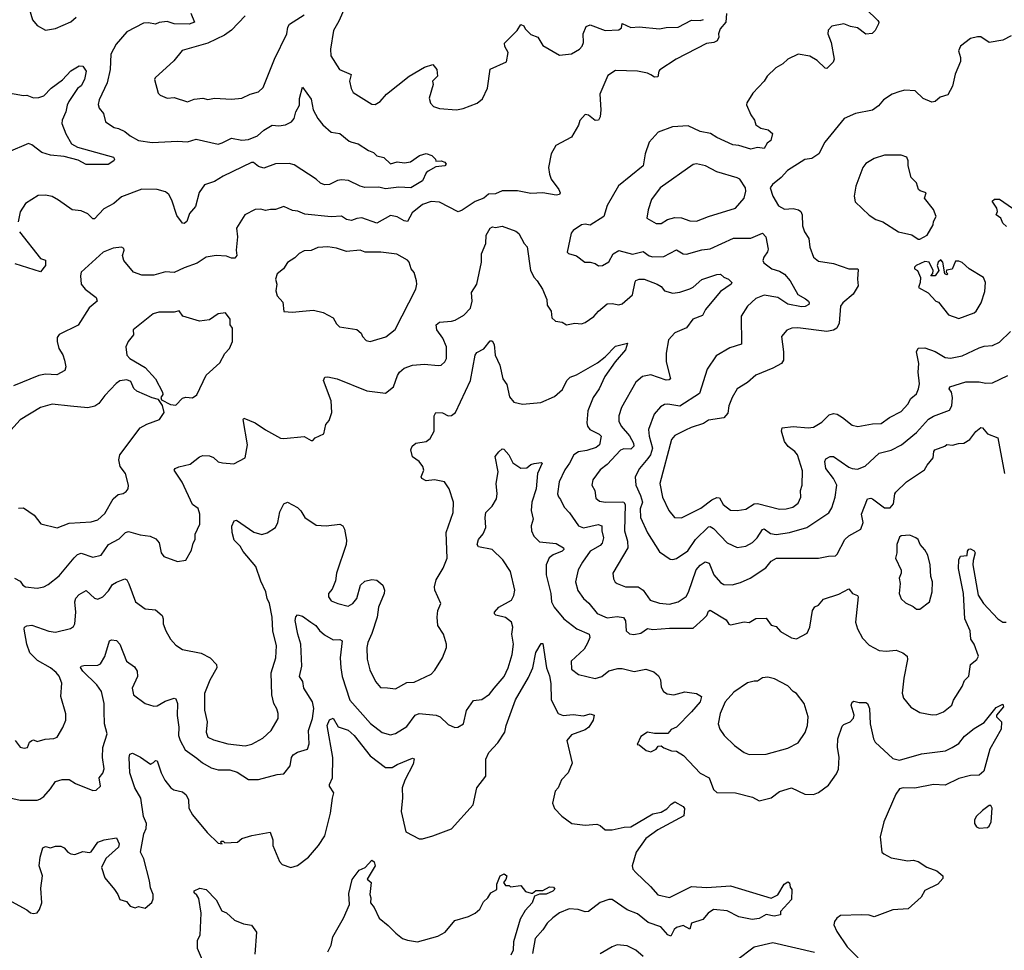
# Model space of a CAD drawing. Extents: x 1921360 to 2014538, y 768294 to 907744.
# Tile 128 of 256: x 1933702 to 1939524, y 823344 to 828849. Entities that reach past the tile are written whole.
import ezdxf

# ---------------------------------------------------------------- set-up
doc = ezdxf.new("R2010")
doc.units = 0

msp = doc.modelspace()

# ---------------------------------------------------------------- linework, layer by layer
at = {"layer": '0CON10XD'}
for points in [[(1935627.5, 828925), (1935589.6, 828840.4), (1935557.3, 828785), (1935540, 828675), (1935542, 828635), (1935594, 828555), (1935662, 828525), (1935652.5, 828485), (1935662.6, 828442.6), (1935675, 828418.8), (1935785, 828350), (1935805, 828348), (1935833.8, 828365), (1935872.2, 828407.8), (1936004.7, 828515.3), (1936095, 828569.2), (1936145, 828583.3), (1936168.8, 828555), (1936172, 828515), (1936143.9, 828486.1), (1936146.2, 828465), (1936122.5, 828385), (1936131.2, 828355), (1936150, 828335), (1936185, 828322.9), (1936285, 828315.7), (1936325, 828323.3), (1936406.7, 828355), (1936439.7, 828380.3), (1936469.2, 828445), (1936484, 828556), (1936580.7, 828599.3), (1936590, 828655), (1936570.3, 828690.3), (1936569.1, 828710.9), (1936644.2, 828785), (1936665, 828820), (1936682.7, 828812.7), (1936692, 828795), (1936725, 828761.9), (1936765.8, 828745), (1936795, 828697.1), (1936895, 828640), (1936965, 828646.5), (1937011.4, 828675), (1937027.5, 828692.5), (1937036.1, 828713.9), (1937034.6, 828765.4), (1937051.8, 828808.2), (1937075, 828818.8), (1937165, 828785.6), (1937245, 828790), (1937259.7, 828800.3), (1937265, 828827.5), (1937315, 828802.2), (1937365, 828806.2), (1937485, 828794.6), (1937525, 828803.2), (1937595, 828804.6), (1937675, 828845.6), (1937725, 828844.3), (1937745, 828850)], [(1937882, 828885), (1937878, 828835), (1937843.3, 828795), (1937833.3, 828765), (1937836.2, 828745), (1937826.2, 828725), (1937805.8, 828714.2), (1937762.6, 828707.4), (1937583.6, 828616.4), (1937487.8, 828552.2), (1937480.8, 828545), (1937475, 828511.2), (1937455, 828509.2), (1937435, 828522.9), (1937415, 828532.7), (1937355.4, 828545.4), (1937225, 828548.2), (1937180.1, 828519.9), (1937132.1, 828407.9), (1937137.7, 828315), (1937135.4, 828274.6), (1937125.5, 828254.5), (1937105, 828252.5), (1937065, 828283.8), (1937045, 828287.5), (1937015, 828252.5), (1937006, 828225), (1936966, 828155), (1936872.2, 828105), (1936844.3, 828055), (1936830, 827975), (1936834.4, 827935), (1936845.6, 827905), (1936890, 827845), (1936897.1, 827825), (1936893.3, 827815), (1936875, 827810.9), (1936795, 827825.4), (1936725, 827821.2), (1936645, 827836.5), (1936555, 827836), (1936515, 827820), (1936475, 827816.7), (1936445.9, 827794.1), (1936395.7, 827774.3), (1936318.3, 827721.7), (1936295, 827712.5), (1936185, 827770.5), (1936135, 827774.5), (1936084, 827755), (1936022.4, 827707.6), (1935995, 827655.8), (1935975, 827660), (1935935, 827682.9), (1935895, 827690.5), (1935815, 827646.5), (1935725, 827676.9), (1935696.6, 827673.4), (1935665, 827660.4), (1935635, 827667.1), (1935605, 827686.5), (1935545, 827683.8), (1935388.8, 827698.8), (1935346.4, 827716.4), (1935315, 827720.9), (1935265, 827744.3), (1935215, 827725.5), (1935185, 827726.9), (1935155, 827720), (1935129.1, 827729.1), (1935095, 827725.6), (1935033.8, 827695), (1934984.2, 827615), (1934989.4, 827565), (1934985.5, 827525.5), (1934981.5, 827485), (1934987.1, 827455), (1934975, 827439.2), (1934955, 827437.8), (1934925, 827450), (1934865, 827454.5), (1934805, 827445.4), (1934751.7, 827408.3), (1934675, 827381.8), (1934615, 827353.1), (1934565, 827357.8), (1934495, 827338.6), (1934425, 827338.1), (1934375, 827355.8), (1934318, 827425), (1934310, 827455), (1934320, 827485), (1934317.5, 827495), (1934305, 827503.3), (1934255, 827497.5), (1934196.7, 827475), (1934066.7, 827355), (1934061.4, 827335), (1934065, 827283.8), (1934089.2, 827255), (1934155.3, 827205.3), (1934161.4, 827185), (1934113.3, 827145), (1934048.5, 827041.5), (1933935, 826987.5), (1933925, 826970), (1933923.6, 826946.4), (1933934, 826905), (1933956.8, 826866.8), (1933967.5, 826835), (1933976.2, 826795), (1933970, 826775), (1933922, 826748), (1933855, 826751.6), (1933816.2, 826745), (1933665, 826683.5)], [(1933759.4, 828915), (1933779.2, 828849.2), (1933806.7, 828815), (1933855, 828786.2), (1933915, 828796.2), (1934005, 828837.1), (1934037.1, 828865)], [(1934715, 828887.5), (1934736.7, 828835), (1934705, 828821.9), (1934615, 828824.4), (1934575, 828838.1), (1934527.2, 828832.8), (1934505, 828822.9), (1934465, 828831.5), (1934435, 828827.7), (1934335, 828776.5), (1934272.9, 828705), (1934241.5, 828645), (1934236.9, 828555), (1934219.1, 828475), (1934172.7, 828375), (1934166.8, 828346.8), (1934172.5, 828325), (1934198, 828295), (1934210, 828245), (1934260.5, 828210.5), (1934287.5, 828205), (1934325, 828188.6), (1934355, 828161.9), (1934405, 828133.6), (1934485, 828121.9), (1934635, 828130), (1934695, 828127.1), (1934745, 828142.5), (1934875, 828113.4), (1934900.1, 828119.9), (1934955, 828149.2), (1935015, 828136.1), (1935055, 828139.7), (1935108.8, 828161.2), (1935145.3, 828194.8), (1935195, 828225.4), (1935235, 828222.1), (1935275, 828227.3), (1935310, 828245), (1935324.5, 828265), (1935334.5, 828305), (1935356.7, 828343.3), (1935356.2, 828383.8), (1935375, 828450), (1935425, 828380), (1935437.8, 828315), (1935465.4, 828265.4), (1935495, 828228), (1935545, 828182.9), (1935595, 828175.6), (1935649.7, 828129.7), (1935666.1, 828123.9), (1935703.3, 828115), (1935765, 828075.6), (1935794.4, 828064.4), (1935815, 828044), (1935855, 828034), (1935895, 827997.5), (1935935, 828007.5), (1935977.1, 828002.9), (1936012.3, 828007.7), (1936066.2, 828045), (1936105, 828058), (1936140, 828045), (1936160, 828025), (1936163, 828013), (1936195, 828013.8), (1936216.2, 828006.2), (1936223.3, 827995), (1936216.7, 827985), (1936162, 827978), (1936117.7, 827952.3), (1936106.2, 827943.8), (1936083.9, 827896.1), (1936015, 827854.5), (1935945, 827857.8), (1935865, 827848.8), (1935825, 827858.1), (1935743.6, 827856.4), (1935715, 827864), (1935647.1, 827897.1), (1935605, 827901.8), (1935581.4, 827898.6), (1935535, 827873.6), (1935505, 827873.1), (1935481.2, 827881.2), (1935455, 827906.5), (1935325, 827991.2), (1935295, 827997.9), (1935215, 827996.4), (1935145, 827970.6), (1935115, 827980), (1935085, 828004.3), (1935073.3, 828005), (1934906.2, 827923.8), (1934855, 827891.5), (1934795, 827872), (1934763.8, 827826.2), (1934742.9, 827745), (1934707, 827703), (1934690, 827655), (1934675, 827643.8), (1934665, 827646.2), (1934631.2, 827691.2), (1934602.3, 827782.3), (1934585, 827815.7), (1934565, 827830.6), (1934515, 827845.4), (1934425, 827846.6), (1934305, 827801.8), (1934258.9, 827761.1), (1934199.1, 827730.9), (1934145, 827671.9), (1934135, 827671.4), (1934105, 827700.6), (1934065, 827718.6), (1934013.6, 827723.6), (1933931.3, 827781.3)], [(1935035, 828872.5), (1934955, 828786.9), (1934912.7, 828757.3), (1934815, 828710.5), (1934663.8, 828666.2), (1934614, 828605), (1934503.3, 828505), (1934500, 828495), (1934521.2, 828415), (1934533, 828403), (1934575, 828385.8), (1934615, 828388.8), (1934695, 828362.9), (1934735, 828379.2), (1934785, 828384), (1934815, 828378), (1934855, 828385.6), (1934955, 828380), (1935015, 828384), (1935065, 828409.2), (1935115, 828422), (1935141.9, 828448.1), (1935208.6, 828615), (1935282.5, 828765), (1935288.8, 828805), (1935297.5, 828822.5), (1935385, 828877.5)], [(1938705, 828913.3), (1938776.7, 828845), (1938782.5, 828835), (1938780, 828825), (1938760, 828785), (1938741.7, 828768.3), (1938706, 828764), (1938655, 828801.9), (1938615, 828808), (1938575, 828824), (1938505, 828810), (1938482, 828788), (1938480, 828765), (1938500, 828715), (1938518.8, 828615), (1938512.3, 828597.7), (1938475, 828561.2), (1938465, 828562.5), (1938416.8, 828606.8), (1938373.6, 828633.6), (1938305, 828645.7), (1938245, 828615.6), (1938215, 828588.6), (1938173.8, 828565), (1938122, 828515), (1938103.3, 828485), (1938036.2, 828415), (1938002.1, 828357.9), (1938000, 828345), (1938026, 828286), (1938046.7, 828255), (1938055, 828227.5), (1938085, 828208), (1938127.7, 828197.7), (1938153.3, 828175), (1938143.8, 828135), (1938121.5, 828118.5), (1938105, 828088), (1938091.7, 828088.3), (1938065, 828092.5), (1938025, 828083.3), (1937955, 828105.4), (1937919.1, 828109.1), (1937825, 828151.8), (1937786.7, 828176.7), (1937725, 828188.2), (1937655, 828221.1), (1937562.5, 828215), (1937476.9, 828183.1), (1937424.3, 828125), (1937400.5, 828055), (1937388, 827985), (1937242.7, 827867.3), (1937175, 827749.2), (1937155.4, 827684.6), (1937075.5, 827634.5), (1937045, 827640), (1937025, 827636), (1936975, 827601.9), (1936962.9, 827587.1), (1936940, 827475), (1936946.4, 827466.4), (1936995, 827452), (1937043.3, 827415), (1937075, 827415.7), (1937105, 827407.5), (1937125, 827394), (1937147.5, 827395), (1937185, 827416.7), (1937211.1, 827465), (1937245, 827484.7), (1937325, 827461.3), (1937388.2, 827478.2), (1937425, 827452.1), (1937445, 827446.2), (1937511.5, 827448.5), (1937585, 827486.9), (1937624.7, 827464.7), (1937645, 827462.1), (1937735, 827487.9), (1937785, 827494.5), (1937922.9, 827557.1), (1938025, 827556.2), (1938095, 827587.1), (1938113.5, 827565), (1938127.4, 827492.6), (1938123.7, 827476.3), (1938101.4, 827445), (1938096, 827425), (1938101.2, 827411.2), (1938150, 827375), (1938195, 827362), (1938224.8, 827344.8), (1938257.7, 827305), (1938302.9, 827222.9), (1938347.9, 827197.9), (1938365.6, 827185), (1938370.6, 827175), (1938367.5, 827165), (1938346.7, 827153.3), (1938325, 827150.4), (1938245, 827167.2), (1938185, 827205.9), (1938105, 827219.3), (1938055, 827200), (1938004.7, 827155.3), (1937968.2, 827095), (1937970.3, 826929.7), (1937901.8, 826908.2), (1937819.7, 826860.3), (1937767.4, 826782.6), (1937722, 826638), (1937605, 826562.5), (1937535, 826574.6), (1937515, 826572.5), (1937491.8, 826558.2), (1937454.7, 826515.3), (1937420.6, 826425), (1937424.2, 826385), (1937444.8, 826315), (1937431.6, 826275), (1937416.2, 826253.8), (1937366.7, 826195), (1937342.3, 826145), (1937344.5, 826095), (1937373.1, 826035), (1937384.7, 825995.3), (1937370.8, 825955), (1937373.6, 825905), (1937414.3, 825814.3), (1937485, 825700.8), (1937548.3, 825658.3), (1937565, 825655.6), (1937585, 825661.5)], [(1939565, 828753.3), (1939515, 828728.8), (1939435, 828714.4), (1939385, 828747.5), (1939365, 828748.6), (1939325, 828737.8), (1939265, 828691.9), (1939252.9, 828665), (1939265.4, 828625), (1939265, 828602.5), (1939233, 828527), (1939218.6, 828455), (1939190, 828405), (1939145, 828390), (1939114.2, 828365.8), (1939095, 828362), (1939045, 828382.9), (1938997.5, 828427.5), (1938935, 828432.9), (1938906.7, 828425), (1938861.7, 828408.3), (1938810, 828375), (1938780.9, 828339.1), (1938745.6, 828314.4), (1938645, 828294.5), (1938577.1, 828265), (1938463.5, 828125), (1938427.1, 828055), (1938385, 828028.5), (1938345, 828022.2), (1938242.6, 827957.4), (1938204.4, 827915), (1938154, 827875), (1938140, 827855), (1938154.4, 827805), (1938188, 827748), (1938225, 827727.5), (1938275, 827733.1), (1938307.5, 827725), (1938321.2, 827715), (1938328, 827695), (1938330.6, 827630.6), (1938343.3, 827595), (1938368.6, 827555), (1938374.5, 827504.5), (1938396, 827445), (1938425, 827421.2), (1938515, 827407.1), (1938604.3, 827375.7), (1938655, 827376), (1938660.7, 827370.7), (1938655.6, 827315), (1938659.2, 827275), (1938630, 827225), (1938570, 827175), (1938555.6, 827155), (1938548.4, 827055), (1938534.4, 827025), (1938515, 827013.1), (1938475, 827004.7), (1938303.8, 827026.2), (1938267.5, 827025), (1938237.9, 827012.1), (1938206.2, 826975), (1938218.9, 826885), (1938218.9, 826835), (1938207.1, 826815), (1938155, 826786.9), (1938055, 826746.9), (1938005, 826703.1), (1937945, 826665.7), (1937914.4, 826615), (1937895.6, 826565), (1937888.6, 826521.4), (1937865.4, 826494.6), (1937775, 826479.5), (1937745, 826461.5), (1937672.3, 826437.7), (1937639.4, 826420.6)], [(1933615, 828420.6), (1933725, 828401.4), (1933745, 828402.9), (1933785, 828387.8), (1933815, 828388.1), (1933845, 828398.1), (1933887.8, 828445), (1933956.5, 828493.5), (1934005, 828547.1), (1934055, 828576), (1934075, 828573.3), (1934095.7, 828545), (1934085.3, 828494.7), (1934065, 828458), (1934045, 828442), (1933992.3, 828365), (1933982.9, 828342.9), (1933975.2, 828304.8), (1933952.9, 828255), (1933951.8, 828235), (1933974.7, 828174.7), (1934008.5, 828115), (1934044.2, 828094.2), (1934256.2, 828035), (1934263.8, 828025), (1934258.8, 828015), (1934225, 827992.9), (1934095, 827992.5), (1934049.1, 828019.1), (1933965, 828040), (1933885, 828047.1), (1933833.3, 828063.3), (1933775, 828108.9), (1933755, 828116.4), (1933633.8, 828066.2)], [(1939025, 827550), (1939068.8, 827575), (1939104, 827635), (1939105.8, 827655), (1939120.8, 827685), (1939105, 827726.2), (1939053, 827793), (1939062.5, 827825), (1939026.1, 827836.1), (1939016.7, 827845), (1939004.2, 827884.2), (1938974, 827915), (1938956, 827985), (1938956.2, 828015), (1938947.5, 828035), (1938915, 828047.5), (1938815, 828047.1), (1938755, 828028.8), (1938705, 827998), (1938687.5, 827975), (1938647.1, 827865), (1938636, 827805), (1938642, 827772), (1938725, 827693.3), (1938765, 827666.7), (1938805, 827653.8), (1938897.5, 827595), (1938977.3, 827577.3), (1939015, 827550), (1939025, 827550)], [(1937495, 827644), (1937533.1, 827666.9), (1937575, 827679.2), (1937615, 827677.3), (1937665, 827659.5), (1937705, 827656.7), (1937775, 827685.6), (1937935.5, 827734.5), (1937985.6, 827794.4), (1937996.2, 827835), (1937994, 827855), (1937960, 827905), (1937945, 827914.2), (1937825, 827950), (1937756.7, 827985), (1937705, 827995.6), (1937685, 827991.9), (1937489.4, 827855), (1937438.6, 827785), (1937418, 827725), (1937410, 827675), (1937465, 827644.2), (1937495, 827644)], [(1933931.3, 827781.3), (1933894.2, 827804.2), (1933855, 827811.4), (1933811.2, 827808.8), (1933737.8, 827762.2), (1933705, 827712.5), (1933693.7, 827653.7)], [(1939536, 827625), (1939516.2, 827645), (1939504.2, 827674.2), (1939476.7, 827695), (1939483.8, 827715), (1939480, 827735), (1939452.5, 827775), (1939465, 827787.5), (1939495, 827786.9), (1939630, 827695)], [(1933672.5, 825545), (1933705, 825527.5), (1933721.2, 825505), (1933737.5, 825495), (1933805.9, 825485.9), (1933845, 825494.2), (1933870.9, 825509.1), (1933935, 825560), (1934025, 825666.7), (1934045, 825686.5), (1934065, 825692.9), (1934135, 825670), (1934185, 825680.8), (1934227.8, 825745), (1934291.5, 825778.5), (1934327.5, 825815), (1934345, 825822.7), (1934415, 825802.3), (1934474.5, 825794.5), (1934508, 825778), (1934527.1, 825755), (1934539.2, 825695), (1934555, 825674), (1934635, 825643.8), (1934685, 825652.5), (1934718.9, 825711.1), (1934727.7, 825752.3), (1934740, 825775), (1934740.8, 825805), (1934767.5, 825865), (1934767.5, 825925), (1934757.3, 825957.3), (1934725, 825981.2), (1934662.9, 826112.9), (1934616, 826185), (1934621.2, 826195), (1934643.3, 826205), (1934710.6, 826219.4), (1934765, 826264), (1934785, 826271.4), (1934825, 826269.4), (1934848.9, 826258.9), (1934875, 826234.2), (1934901.7, 826228.3), (1934968.3, 826221.7), (1935035, 826257.5), (1935049.2, 826335), (1935024.2, 826485), (1935027.5, 826492.5), (1935095.4, 826465.4), (1935155, 826422.9), (1935245, 826374.3), (1935265, 826371.4), (1935383.9, 826383.9), (1935425, 826360), (1935435, 826360), (1935450, 826375), (1935500.7, 826399.3), (1935513.3, 826455), (1935531.7, 826478.3), (1935547.5, 826525), (1935543.3, 826595), (1935499.2, 826715), (1935506.2, 826733.8), (1935525, 826736.2), (1935580, 826725), (1935755, 826654.3), (1935865, 826640.8), (1935913, 826677), (1935935.6, 826745), (1935948.1, 826765), (1935975, 826787.1), (1936025, 826806.2), (1936095, 826810.9), (1936177, 826803), (1936195, 826806), (1936215.6, 826825), (1936225.5, 826845), (1936225.4, 826915), (1936205, 826964.4), (1936168.8, 827015), (1936164.4, 827045), (1936185, 827060), (1936255, 827065.5), (1936277.4, 827072.6), (1936328.5, 827101.5), (1936367.9, 827142.1), (1936377.3, 827185), (1936373.1, 827235), (1936405.7, 827285), (1936432.5, 827415), (1936432.5, 827465), (1936458.8, 827525), (1936460, 827575), (1936485, 827616.7), (1936497, 827623), (1936515, 827620), (1936555, 827628), (1936635, 827597.5), (1936653.5, 827583.5), (1936684.2, 827525), (1936702.5, 827505), (1936722.5, 827365), (1936743.8, 827323.8), (1936761.4, 827305), (1936794.4, 827255), (1936819.4, 827195), (1936820.9, 827160.9), (1936844, 827125), (1936848.8, 827085), (1936870, 827065), (1936910.5, 827060.5), (1936935, 827043.8), (1936985, 827053.8), (1937025, 827050.8), (1937045, 827058.6), (1937097.1, 827092.9), (1937125, 827125.7), (1937175, 827167.8), (1937205, 827170), (1937245, 827161.9), (1937265, 827167.5), (1937325, 827222), (1937341.3, 827298.7), (1937345, 827306), (1937365.5, 827314.5), (1937395, 827314.5), (1937471.2, 827285), (1937495, 827270), (1937515.8, 827245), (1937565, 827231.2), (1937605, 827236.7), (1937665, 827256.9), (1937685, 827267.3), (1937735, 827313.3), (1937825, 827342.5), (1937845, 827343.8), (1937865, 827326.7), (1937893.3, 827315), (1937913.3, 827295), (1937910, 827285), (1937845, 827241.4), (1937774.1, 827155.9), (1937756.7, 827135), (1937740.2, 827099.8), (1937682.4, 827077.6), (1937645, 827025.6), (1937575, 826996.1), (1937539.2, 826955), (1937525.7, 826875.7), (1937525.5, 826825), (1937550, 826725), (1937541.7, 826718.3), (1937525, 826717.7), (1937435, 826749.4), (1937385, 826738.9), (1937345.5, 826705), (1937260, 826555), (1937244.6, 826505), (1937245, 826473.8), (1937259.5, 826445), (1937308.5, 826388.5), (1937330.9, 826345), (1937332.7, 826327.3), (1937315, 826308.8), (1937275, 826311.5), (1937255, 826302.2), (1937175, 826218.9), (1937135, 826185.6), (1937092, 826128), (1937085.6, 826095), (1937102.7, 826065), (1937109.5, 826019.5), (1937131.1, 826001.1), (1937166, 825996), (1937265, 825997.5), (1937275, 825994.5), (1937281.9, 825981.9), (1937277.7, 825825), (1937295.4, 825765), (1937298.5, 825725), (1937210, 825575), (1937212.7, 825542.7), (1937222.9, 825522.9), (1937234.4, 825514.4), (1937285, 825494.4), (1937358.8, 825495), (1937387.8, 825475), (1937430, 825415), (1937485, 825397.9), (1937545, 825391.3), (1937595, 825406.2), (1937642.8, 825437.2), (1937657.1, 825462.9), (1937702, 825595), (1937725, 825622.5), (1937755, 825642.2), (1937778.1, 825635), (1937806.4, 825566.3), (1937845, 825519.4), (1937865, 825507.3), (1937915, 825505.5), (1937965, 825519.6), (1938022, 825545)], [(1933701.9, 827595), (1933825, 827436.7), (1933855.8, 827425.8), (1933854.3, 827395), (1933825, 827357.5), (1933675, 827405.9)], [(1935775, 826945.7), (1935795, 826952.5), (1935866.4, 826973.6), (1935923, 827017), (1936044, 827255), (1936051.2, 827285), (1936048.8, 827305), (1936034.3, 827354.3), (1936016.2, 827375), (1936006, 827415), (1935995, 827427.1), (1935932.1, 827462.1), (1935836.8, 827473.2), (1935745, 827474.5), (1935715, 827485.5), (1935635, 827477.5), (1935575, 827497.3), (1935524.6, 827505.4), (1935465, 827501.9), (1935425, 827484), (1935385, 827482), (1935354.6, 827465.4), (1935329.1, 827440.9), (1935285, 827413.3), (1935262, 827375), (1935225, 827346.7), (1935215.8, 827315), (1935221.9, 827285), (1935216.9, 827245), (1935225.6, 827215.6), (1935257.7, 827177.7), (1935263.9, 827123.9), (1935315, 827118.8), (1935375, 827126), (1935440.3, 827130.3), (1935497.6, 827117.6), (1935555.6, 827085.6), (1935575, 827050), (1935593.1, 827033.1), (1935695, 827017.1), (1935721.2, 826995), (1935730, 826975), (1935751.1, 826951.1), (1935775, 826945.7)], [(1939255, 827082.5), (1939345, 827114.4), (1939357.1, 827125), (1939387.1, 827175), (1939409.1, 827240.9), (1939412.2, 827295), (1939401.4, 827325), (1939316.7, 827375), (1939275, 827413.3), (1939255, 827420), (1939235, 827420), (1939215, 827372.5), (1939181.7, 827368.3), (1939180, 827355), (1939190, 827345), (1939185, 827340), (1939173.3, 827345), (1939161.2, 827415), (1939149.3, 827429.3), (1939132, 827415), (1939126.2, 827395), (1939137.5, 827365), (1939115, 827333.3), (1939090, 827335), (1939101.7, 827348.3), (1939102.5, 827365), (1939080, 827415), (1939055, 827418.8), (1939003.3, 827395), (1938993.3, 827385), (1938993.3, 827375), (1939010, 827365), (1939028, 827325), (1939026.7, 827295), (1939016.7, 827265), (1939073, 827233), (1939120, 827185), (1939135, 827177.5), (1939193.2, 827103.2), (1939255, 827082.5)], [(1934625, 826570), (1934665, 826610), (1934685, 826616.7), (1934725, 826613.3), (1934749.3, 826630.7), (1934804.5, 826745.5), (1934885, 826820), (1934915.9, 826874.1), (1934943.3, 826905), (1934960, 826945), (1934960, 827025), (1934946.7, 827045), (1934947.3, 827077.3), (1934920, 827115), (1934875, 827110), (1934825, 827074.3), (1934765, 827066.2), (1934667.5, 827095), (1934645, 827126.2), (1934615, 827118.8), (1934525, 827118.8), (1934491.2, 827108.8), (1934372.5, 827015), (1934375.8, 826984.2), (1934344.3, 826945.7), (1934330, 826915), (1934336.2, 826865), (1934354.5, 826844.5), (1934445, 826792.5), (1934505.6, 826725), (1934546.2, 826645), (1934548, 826632), (1934537.5, 826615), (1934540, 826600), (1934595, 826572.5), (1934625, 826570)], [(1937615, 825902.5), (1937729.4, 825960.6), (1937795, 826009.3), (1937825, 826023.5), (1937840, 826020), (1937861.5, 825981.5), (1937905, 825948.1), (1937945, 825945.6), (1937995, 825954.4), (1938045.3, 825984.7), (1938065, 825988.2), (1938195, 825953.8), (1938234.7, 825955.3), (1938273.5, 825966.5), (1938305, 825990), (1938321.5, 826025), (1938318.2, 826065), (1938328.2, 826095), (1938331.1, 826181.1), (1938301.2, 826275), (1938285, 826295.5), (1938245.3, 826325.3), (1938224.4, 826355), (1938206.9, 826415), (1938211.2, 826435), (1938275, 826442.7), (1938365, 826435.4), (1938395, 826439.1), (1938445, 826467.8), (1938489.1, 826510.9), (1938515, 826519.5), (1938535, 826515.6), (1938566.7, 826496.7), (1938625, 826450.5), (1938657.9, 826442.1), (1938745, 826458.5), (1938795, 826460.6), (1938845, 826496.7), (1938915, 826530.6), (1938954.4, 826575), (1938970.6, 826609.4), (1939004, 826636), (1939017.3, 826665), (1939022.1, 826695), (1939014.5, 826765), (1939018.7, 826815), (1939005.6, 826885), (1939014.5, 826905.5), (1939055, 826907.8), (1939115, 826886.7), (1939175, 826850.5), (1939205, 826847.8), (1939275, 826861.8), (1939375, 826907.7), (1939405, 826917.5), (1939455, 826921.1), (1939495, 826941.9), (1939560, 827005)], [(1933675.5, 824585.5), (1933705, 824546.7), (1933729.5, 824539.5), (1933748.8, 824545), (1933761.2, 824575), (1933775, 824586.2), (1933785, 824588.8), (1933805, 824580), (1933852.7, 824592.7), (1933905, 824597.5), (1933925, 824605.8), (1933958.3, 824661.7), (1933976, 824705), (1933975.9, 824744.1), (1933946.5, 824845), (1933950.9, 824925), (1933935.3, 824965.3), (1933918, 824988), (1933885, 825014.6), (1933808.6, 825058.6), (1933762.9, 825105), (1933745.6, 825155), (1933728.5, 825245), (1933731.9, 825255), (1933745.4, 825264.6), (1933775, 825268.5), (1933875, 825231.5), (1933915, 825225.6), (1934002.6, 825247.4), (1934020.6, 825259.4), (1934029.2, 825275), (1934033.8, 825345), (1934028.2, 825405), (1934035, 825427.5), (1934055, 825449.5), (1934095, 825473.1), (1934145, 825426.9), (1934165, 825421.9), (1934194.6, 825435.4), (1934228.5, 825471.5), (1934252.2, 825507.8), (1934275, 825522.5), (1934325, 825542), (1934335, 825536.7), (1934347.1, 825512.9), (1934388, 825405), (1934445, 825364), (1934505, 825357.8), (1934544.6, 825324.6), (1934551.5, 825305), (1934550.6, 825275), (1934565.6, 825235), (1934594.7, 825184.7), (1934625, 825150), (1934665, 825122.9), (1934775, 825101.4), (1934828.8, 825075), (1934866, 825035), (1934867.5, 825015), (1934826.9, 824943.1), (1934795.5, 824864.5), (1934794.6, 824765.4), (1934810.9, 824695), (1934804.4, 824634.4), (1934815.7, 824605.7), (1934848.7, 824588.7), (1934932.5, 824565), (1935035, 824554.6), (1935075, 824564.5), (1935140.2, 824599.8), (1935190, 824645), (1935230, 824715), (1935230.9, 824745), (1935222, 824772), (1935205.6, 824805), (1935193.1, 824855), (1935190, 824985), (1935216.5, 825075), (1935220, 825145), (1935200, 825235), (1935196.2, 825315), (1935178.5, 825395), (1935165.5, 825425), (1935157.9, 825465), (1935127.4, 825527.4), (1935098.5, 825615), (1935024.1, 825704.1), (1935005.9, 825735.9), (1934970.2, 825770.2), (1934957.8, 825815), (1934957.1, 825852.9), (1934970, 825885), (1934985, 825888.8), (1935087.2, 825817.2), (1935135, 825804.4), (1935165, 825812.9), (1935215.4, 825844.6), (1935229.6, 825875), (1935241.5, 825938.5), (1935264.6, 825985.4), (1935285, 825996.2), (1935345, 825964), (1935365, 825944), (1935388.6, 825905), (1935455, 825860), (1935515, 825856), (1935596.1, 825866.1), (1935613.3, 825855), (1935622, 825835), (1935635, 825770), (1935633.1, 825745), (1935575.5, 825575), (1935569.3, 825530.7), (1935549.4, 825480.6), (1935528.8, 825455), (1935528.8, 825435), (1935545, 825411.2), (1935582.5, 825395), (1935645, 825380.5), (1935672.9, 825395), (1935695.6, 825425), (1935718, 825505), (1935743, 825527), (1935785, 825538.6), (1935814.2, 825534.2), (1935849.2, 825505), (1935859.4, 825475), (1935857.8, 825455), (1935824.6, 825375), (1935815.4, 825315), (1935785, 825218), (1935760.8, 825165), (1935755.4, 825135), (1935757.4, 825067.4), (1935773.1, 825003.1), (1935805.6, 824935), (1935835, 824899.2), (1935876.8, 824896.8), (1935925, 824890.6), (1935991.7, 824928.3), (1936035, 824930.6), (1936135, 824976.9), (1936157.6, 825002.4), (1936202.5, 825075), (1936226, 825135), (1936226.2, 825155), (1936207.5, 825215), (1936175.6, 825265), (1936170, 825315), (1936174.4, 825355), (1936192, 825395), (1936156.9, 825475), (1936154.4, 825495), (1936165.8, 825535), (1936207.1, 825605), (1936230.5, 825665), (1936224.5, 825815), (1936264.6, 825935), (1936267.8, 825995), (1936241.4, 826075), (1936215, 826116.2), (1936155, 826126.9), (1936105, 826120.8), (1936080, 826135), (1936076.2, 826145), (1936091.4, 826185), (1936085.5, 826205.5), (1936065, 826235.8), (1936024.3, 826264.3), (1936016, 826305), (1936023, 826327), (1936045, 826344), (1936106.6, 826353.4), (1936128.9, 826371.1), (1936153.9, 826416.1), (1936153.4, 826506.6), (1936163.3, 826525), (1936202.9, 826522.9), (1936235, 826505.8), (1936255, 826507.5), (1936279.2, 826525), (1936367.7, 826715), (1936395.7, 826865), (1936405, 826880), (1936447.2, 826902.8), (1936485, 826950), (1936495, 826948.8), (1936508.3, 826928.3), (1936513.3, 826865), (1936540.9, 826805), (1936558.6, 826725), (1936582.1, 826692.1), (1936598.8, 826618.8), (1936625, 826586.7), (1936675, 826574), (1936784.2, 826584.2), (1936865, 826620.9), (1936912.5, 826662.5), (1936938.1, 826715), (1936958, 826735), (1936995, 826749.4), (1937119.7, 826820.3), (1937164.5, 826855.5), (1937225, 826918.6), (1937296.2, 826935), (1937285, 826896.2), (1937223.8, 826826.2), (1937161.6, 826738.4), (1937127.7, 826665), (1937094, 826615), (1937062.5, 826535), (1937055.5, 826465), (1937059.4, 826445), (1937074.3, 826425), (1937128.4, 826398.4), (1937140.5, 826385), (1937130, 826335), (1937111.7, 826318.3), (1937055, 826300), (1937007, 826293), (1936979.1, 826275), (1936953.5, 826225), (1936925, 826187.1), (1936891.8, 826115), (1936882.3, 826045), (1936887.3, 826027.3), (1936900.8, 826010.8), (1936921.1, 825965), (1936952.6, 825932.6), (1937005.8, 825855), (1937035, 825843.8), (1937122.7, 825862.7), (1937144.5, 825854.5), (1937143.8, 825825), (1937153.8, 825785), (1937147, 825753), (1937135, 825738.5), (1937075, 825705.5), (1937029.2, 825640.8), (1937003.8, 825595), (1936988.8, 825525), (1937002, 825472), (1937035.5, 825425), (1937067.4, 825397.4), (1937116.6, 825336.6), (1937175, 825311.1), (1937235, 825318), (1937272.9, 825312.9), (1937285, 825292.5), (1937287.5, 825235), (1937307.4, 825217.4), (1937333, 825213), (1937375, 825220.4), (1937415, 825247.9), (1937445, 825241.8), (1937545, 825250.7), (1937685, 825250.6), (1937745.3, 825304.7), (1937765, 825324.2), (1937775, 825351.2), (1937785, 825355.6), (1937879.2, 825299.2), (1937894.5, 825274.5), (1937905, 825269.2), (1937985, 825288), (1938015.6, 825284.4), (1938055, 825306.5), (1938115, 825308.6), (1938145, 825268), (1938175, 825260), (1938200, 825230), (1938265, 825193.3), (1938295, 825187.8), (1938359.1, 825220.9), (1938374.3, 825255), (1938390, 825355), (1938404.3, 825375.7), (1938425, 825386.7), (1938455, 825421.2), (1938545, 825450.6), (1938605, 825483.3), (1938626.7, 825455), (1938655, 825443.3), (1938660, 825435), (1938644.7, 825284.7), (1938656, 825246), (1938685, 825191.4), (1938725, 825150), (1938785, 825116.9), (1938825, 825113.1), (1938885, 825120.6), (1938924.4, 825104.4), (1938950, 825085), (1938951.2, 825065), (1938929.4, 824955), (1938919.2, 824865), (1938928.8, 824835), (1938972.2, 824782.2), (1939025, 824751.2), (1939096.7, 824736.7), (1939125, 824739.2), (1939165, 824755.7), (1939213.8, 824795), (1939224, 824825), (1939275.6, 824905), (1939289.5, 824940.5), (1939313.5, 824966.5), (1939324.5, 825035), (1939362, 825065), (1939370.8, 825085), (1939345.5, 825155), (1939326.4, 825185), (1939321.2, 825235), (1939290.6, 825305), (1939282.5, 825455), (1939252.4, 825602.4), (1939255.6, 825654.4), (1939265, 825676.7), (1939305, 825680), (1939306.7, 825705), (1939315, 825717.5), (1939325, 825718.8), (1939345, 825708), (1939352, 825695), (1939339.2, 825650.8), (1939338.5, 825625), (1939368.5, 825445), (1939400.9, 825395), (1939485, 825306), (1939515, 825285.8), (1939535, 825285.8)], [(1933925, 825842.5), (1933995, 825871.4), (1934125, 825878.1), (1934165, 825890), (1934205, 825928.8), (1934255, 826015.7), (1934285, 826040.8), (1934315, 826046.7), (1934331.7, 826058.3), (1934343.8, 826075), (1934346.2, 826095), (1934327.5, 826165), (1934295.8, 826205.8), (1934289.2, 826245), (1934294, 826275), (1934415, 826434), (1934454.1, 826455.9), (1934530, 826485), (1934557.5, 826525), (1934547.5, 826567.5), (1934523.3, 826603.3), (1934485, 826612), (1934395, 826651.9), (1934378.3, 826668.3), (1934358.8, 826708.8), (1934335, 826719.1), (1934295, 826712.3), (1934272.4, 826697.6), (1934205, 826626), (1934170.6, 826579.4), (1934146.2, 826563.8), (1934105, 826553.5), (1934003.6, 826563.6), (1933895, 826575.5), (1933825, 826555.6), (1933705, 826482.9), (1933615, 826380.8)], [(1937585, 825661.5), (1937652.6, 825707.4), (1937698.8, 825775), (1937775, 825850), (1937785, 825851.2), (1937805, 825840), (1937885, 825753.9), (1937945, 825726.4), (1937995, 825734.6), (1938035, 825757.5), (1938063.2, 825785), (1938095, 825834.4), (1938105, 825838.2), (1938140.7, 825810.7), (1938175, 825803.4), (1938253.9, 825816.1), (1938355.8, 825845.8), (1938487.1, 825932.9), (1938505, 825961.2), (1938523.5, 826025), (1938533.1, 826095), (1938513.2, 826135), (1938469.1, 826195), (1938461.9, 826235), (1938468.5, 826251.5), (1938493.8, 826266.2), (1938515, 826265.6), (1938605, 826203.1), (1938625, 826193.9), (1938655, 826191.3), (1938701.3, 826208.7), (1938785, 826285.5), (1938855, 826303.8), (1938915.3, 826334.7), (1939005, 826406.7), (1939075, 826486.4), (1939105.9, 826504.1), (1939200.2, 826539.8), (1939212.9, 826565), (1939216.8, 826615), (1939210.9, 826645), (1939198.1, 826665), (1939201.8, 826678.2), (1939296.1, 826706.1), (1939375, 826706.9), (1939415, 826698.5), (1939455, 826701.4), (1939545, 826744.3)], [(1937639.4, 826420.6), (1937575, 826388.9), (1937556.5, 826365), (1937488.1, 826105), (1937502.1, 826025), (1937540, 825945), (1937574.3, 825904.3), (1937615, 825902.5)], [(1938022, 825545), (1938113.5, 825606.5), (1938145, 825645.8), (1938176.3, 825663.7), (1938425, 825663.6), (1938485, 825676.7), (1938525, 825678), (1938535, 825686.7), (1938581.9, 825775), (1938605, 825795.6), (1938675, 825835.8), (1938689.2, 825875), (1938680, 825925), (1938715, 826014.2), (1938735, 826019.4), (1938743.8, 826015), (1938815, 825960.8), (1938848.7, 825961.3), (1938868.6, 825985), (1938875.8, 826045), (1938882.5, 826055), (1938946.2, 826115), (1939052.6, 826187.4), (1939066.9, 826215), (1939102.7, 826257.3), (1939107.5, 826295), (1939114, 826305), (1939173.1, 826326.9), (1939185, 826336.9), (1939217.3, 826332.7), (1939252.9, 826342.9), (1939285, 826344.2), (1939320, 826365), (1939356.3, 826413.7), (1939385, 826437.5), (1939395, 826434.2), (1939425, 826398.6), (1939485, 826376.7), (1939524.5, 826165)], [(1933645, 824247.1), (1933705, 824232.5), (1933805, 824233.1), (1933821.7, 824238.3), (1933845.4, 824254.6), (1933885, 824299.2), (1933915, 824343.8), (1933954.4, 824355.6), (1933995, 824354.3), (1934031.5, 824331.5), (1934135, 824290), (1934155, 824291.2), (1934180, 824315), (1934172.5, 824365), (1934195, 824392.5), (1934201.7, 824418.3), (1934192.9, 824485), (1934194.5, 824545), (1934218.8, 824625), (1934203, 824685), (1934201.3, 824758.7), (1934202.4, 824805), (1934186.1, 824876.1), (1934158, 824915), (1934075.5, 824995), (1934063, 825017), (1934066.7, 825025), (1934080.8, 825029.2), (1934165, 825031.5), (1934181.2, 825038.8), (1934206.8, 825083.3), (1934234.4, 825175.6), (1934245, 825181.2), (1934275, 825176.2), (1934294.2, 825155), (1934333.8, 825055), (1934381.7, 825021.7), (1934397.8, 824995), (1934398.1, 824965), (1934367.8, 824895), (1934375, 824856), (1934445, 824803.8), (1934495, 824788.1), (1934515, 824791.5), (1934562, 824818), (1934615, 824835.7), (1934625, 824832.5), (1934636.2, 824805), (1934633, 824733), (1934643.8, 824665), (1934642.1, 824615), (1934651.1, 824585), (1934680.7, 824530.7), (1934750.3, 824480.3), (1934782.8, 824452.8), (1934835, 824422.9), (1934875, 824412.9), (1934945, 824411.2), (1934987.5, 824397.5), (1935055, 824354.2), (1935115, 824354.2), (1935225, 824384.3), (1935265, 824388), (1935302, 824435), (1935310, 824485), (1935319.1, 824500.9), (1935345, 824515.8), (1935403.8, 824535), (1935414.2, 824565), (1935410.8, 824645), (1935432.8, 824715), (1935442.3, 824775), (1935434.6, 824815), (1935382.7, 824895), (1935376.2, 824935), (1935356.4, 824965), (1935369.7, 825025), (1935364.7, 825155), (1935346.2, 825215), (1935331.8, 825295), (1935335, 825316.7), (1935345, 825328.8), (1935375, 825321.4), (1935423.8, 825286.2), (1935453.1, 825265), (1935475.3, 825235.3), (1935505, 825210), (1935555, 825181.4), (1935595, 825182.5), (1935610, 825175), (1935597.5, 825075), (1935601.8, 825015), (1935609.6, 824965), (1935654.5, 824825), (1935776.2, 824686.2), (1935845, 824632.1), (1935895, 824618.2), (1935925, 824626.7), (1935991.7, 824668.3), (1936040.6, 824735), (1936064.6, 824745.4), (1936165, 824735.6), (1936188, 824725), (1936235, 824680), (1936275, 824662.5), (1936292.5, 824665), (1936326, 824685), (1936345, 824763.3), (1936385, 824821.2), (1936435, 824828), (1936479.5, 824860.5), (1936507.3, 824895), (1936566.9, 824965), (1936591.1, 825015), (1936613.5, 825095), (1936621.9, 825155), (1936613.1, 825215), (1936618.6, 825255), (1936610, 825285), (1936575, 825313.9), (1936517.5, 825327.5), (1936509.4, 825335), (1936509.1, 825345), (1936535, 825373.4), (1936610, 825415), (1936625, 825443.8), (1936629.7, 825475), (1936604.1, 825585), (1936559.6, 825655), (1936495.8, 825715), (1936415, 825730.8), (1936407.1, 825745), (1936414.4, 825775), (1936442.6, 825807.4), (1936459.5, 825845), (1936455.4, 825905), (1936459.5, 825935), (1936495, 825970.8), (1936521.5, 826015), (1936525.4, 826045), (1936520, 826105), (1936532.3, 826175), (1936514.4, 826265), (1936535, 826292.5), (1936555, 826310), (1936565, 826308), (1936595, 826275.7), (1936617.2, 826227.2), (1936665, 826196.4), (1936701.2, 826198.8), (1936725, 826218.8), (1936745, 826223.8), (1936785, 826230), (1936792.5, 826225), (1936764.3, 826165.7), (1936756.5, 826075), (1936730.7, 825995), (1936726.2, 825946.2), (1936738.5, 825895), (1936726.7, 825855), (1936728.5, 825825), (1936741.5, 825795), (1936775, 825760.9), (1936875, 825750.8), (1936917.1, 825725), (1936920, 825715), (1936909.2, 825705), (1936856.9, 825683.1), (1936833.7, 825666.3), (1936815.4, 825625), (1936814.7, 825565), (1936842.2, 825455), (1936847.3, 825405), (1936863.3, 825373.3), (1936918.9, 825305), (1936996.1, 825246.1), (1937068.9, 825215), (1937073.5, 825195), (1937058.9, 825161.1), (1937040.6, 825125), (1936962.5, 825055), (1936965, 825006.7), (1937006.7, 824975), (1937105, 824952.9), (1937145, 824964.3), (1937185, 824996.9), (1937238.7, 825011.3), (1937265, 825011.9), (1937335, 824993.1), (1937405, 825007.8), (1937451.4, 824991.4), (1937478.6, 824968.6), (1937490.8, 824945), (1937495, 824900), (1937508, 824875), (1937531.1, 824861.1), (1937570, 824855), (1937635, 824874.2), (1937704.1, 824864.1), (1937733.3, 824845), (1937726.7, 824815), (1937675, 824754.4), (1937585, 824664), (1937555, 824651.2), (1937533.8, 824626.2), (1937456.1, 824626.1), (1937415, 824634), (1937375, 824610), (1937352.5, 824562.5), (1937365, 824560), (1937406.4, 824526.4), (1937435, 824518.8), (1937465, 824533.3), (1937477.5, 824552.5), (1937495, 824553.3), (1937511.9, 824541.9), (1937556.4, 824523.6), (1937585, 824522), (1937627.4, 824497.4), (1937725, 824392.5), (1937778.8, 824365), (1937805, 824296.2), (1937825, 824278.1), (1937935, 824276.2), (1938035, 824250), (1938075, 824228), (1938145, 824247.1), (1938195, 824283.1), (1938265, 824305.6), (1938345, 824268.1), (1938395, 824266.5), (1938425, 824278.9), (1938485, 824321.1), (1938532.6, 824387.4), (1938543.1, 824415), (1938547.9, 824487.9), (1938538.1, 824545), (1938539.4, 824595), (1938565, 824670), (1938575, 824680), (1938612.5, 824695), (1938631.7, 824718.3), (1938635.8, 824735), (1938618.8, 824795), (1938625, 824812.5), (1938635, 824818.8), (1938665, 824810.8), (1938705, 824810.8), (1938715, 824803.8), (1938726.2, 824775), (1938731.2, 824685), (1938750, 824595), (1938759.5, 824575), (1938865, 824479.5), (1938905, 824469.6), (1939035, 824506.2), (1939175.5, 824524.5), (1939216.4, 824543.6), (1939255, 824567.5), (1939289.4, 824610.6), (1939345, 824655.8), (1939405, 824691.2), (1939475, 824780), (1939515, 824800), (1939520, 824785), (1939477.5, 824735), (1939477.5, 824725), (1939507.1, 824695), (1939505, 824652.5), (1939438.9, 824535), (1939402.7, 824405), (1939375, 824380), (1939325, 824378.2), (1939255, 824361.1), (1939175, 824321.8), (1939105.3, 824324.7), (1938995.9, 824304.1), (1938925, 824305.9), (1938905, 824299.1), (1938881.8, 824268.2), (1938812.2, 824105), (1938789.5, 824015), (1938800, 823925), (1938812.5, 823915), (1938855, 823892), (1938954.3, 823874.3), (1938985, 823876.9), (1939015, 823870), (1939066.6, 823836.6), (1939125, 823814.2), (1939161.2, 823785), (1939160.7, 823769.3), (1939130, 823735), (1939055, 823698.8), (1939031.7, 823658.3), (1938955, 823590), (1938865, 823584.2), (1938755, 823541.9), (1938725, 823551.9), (1938680, 823555), (1938555, 823550), (1938534, 823535), (1938520, 823515), (1938515.8, 823495), (1938534.5, 823455), (1938593.9, 823365), (1938659.1, 823299.2)], [(1933695, 825959.2), (1933725, 825960.8), (1933787.9, 825917.9), (1933827.3, 825867.3), (1933925, 825842.5)], [(1939025, 825361.9), (1939082, 825405), (1939098, 825465), (1939099.2, 825525), (1939089.2, 825555), (1939086, 825625), (1939072.3, 825682.3), (1939055, 825713.3), (1939026.2, 825745), (1939014.1, 825774.1), (1939001.2, 825785), (1938965, 825799.2), (1938915, 825796.7), (1938905, 825787.5), (1938888.8, 825745), (1938888.8, 825695), (1938881.4, 825665), (1938913.8, 825593.8), (1938914, 825575), (1938902.9, 825545), (1938908.8, 825515), (1938903.3, 825455), (1938913.9, 825423.9), (1938939.5, 825399.5), (1938985, 825378.8), (1939005, 825362.9), (1939025, 825361.9)], [(1933655, 823632.5), (1933744.1, 823584.1), (1933766.1, 823566.1), (1933785, 823562), (1933805, 823566.2), (1933820, 823585), (1933832.5, 823625), (1933827.3, 823712.7), (1933837.1, 823785), (1933818.5, 823845), (1933824.1, 823895.9), (1933840.3, 823949.7), (1933855, 823958.8), (1933885, 823951.2), (1933915, 823960), (1933945, 823960), (1933965, 823950), (1933986.2, 823925), (1934005, 823914.2), (1934028.3, 823911.7), (1934075, 823928.1), (1934115, 823922.5), (1934125, 823926.2), (1934165, 823984), (1934201.8, 823998.2), (1934275, 824010), (1934291.2, 823975), (1934287.5, 823955), (1934212.7, 823887.3), (1934186, 823835), (1934205, 823772.5), (1934263.3, 823705), (1934283.3, 823675), (1934293.8, 823645), (1934333.6, 823633.6), (1934355.9, 823605.9), (1934385, 823596.2), (1934405, 823603.3), (1934445, 823593.8), (1934483.6, 823626.4), (1934492, 823648), (1934492.5, 823675), (1934475.8, 823715), (1934470.8, 823755), (1934435.7, 823885), (1934417.1, 823925), (1934437.3, 824032.7), (1934450.8, 824065), (1934452.5, 824095), (1934435.4, 824135.4), (1934418.2, 824245), (1934382.6, 824305), (1934352.9, 824395), (1934349.1, 824485), (1934353.1, 824505), (1934369.7, 824509.7), (1934416.6, 824486.6), (1934475, 824446.2), (1934493.3, 824455), (1934505, 824466.7), (1934516.2, 824465), (1934538.8, 824395), (1934560.2, 824350.2), (1934596, 824306), (1934613.9, 824293.9), (1934665, 824280.9), (1934686.9, 824265), (1934701.1, 824235), (1934703.3, 824185), (1934724.4, 824145), (1934810.7, 824040.7), (1934875, 823977.5), (1934900, 823975), (1934890, 823985), (1934895, 823990), (1934905, 823990), (1934915, 823980), (1934990, 823985), (1935015, 824006.2), (1935075, 824024), (1935182.5, 824042.5), (1935198.3, 823998.3), (1935198.8, 823965), (1935239.1, 823869.1), (1935255, 823851.2), (1935305, 823834), (1935345, 823846), (1935410, 823895), (1935470, 823965), (1935507.6, 824022.4), (1935541.1, 824155), (1935551.9, 824245), (1935558.9, 824275), (1935534.2, 824315), (1935534, 824325), (1935552.9, 824365), (1935554.7, 824485), (1935519.6, 824675), (1935535, 824707.5), (1935555, 824716.7), (1935585, 824666), (1935645, 824646), (1935680, 824615), (1935774.5, 824495), (1935865, 824426.5), (1935905, 824426.5), (1935935, 824444.5), (1936025, 824480.8), (1936035, 824477.5), (1936028.6, 824445), (1935978.9, 824351.1), (1935963.1, 824305), (1935965.8, 824245.8), (1935957.5, 824165), (1935985, 824046), (1936065, 824004.4), (1936085, 824004.4), (1936145, 824021.4), (1936255, 824063.3), (1936384.3, 824205), (1936404.4, 824305), (1936457.8, 824375), (1936457.8, 824475), (1936476.9, 824515), (1936529.1, 824570.9), (1936570, 824635), (1936578.5, 824675), (1936633.5, 824826.5), (1936710.9, 824959.1), (1936735.5, 825015), (1936755, 825106.7), (1936785, 825160), (1936795, 825160), (1936817.8, 825015), (1936835, 824968.8), (1936843.1, 824923.1), (1936845.3, 824825.3), (1936885.8, 824745), (1936915, 824732.9), (1936975, 824740), (1937035, 824731.9), (1937075, 824744), (1937098.8, 824735), (1937094, 824705), (1937068, 824665), (1937045, 824649.4), (1936965, 824620), (1936937.8, 824585), (1936968.7, 824451.3), (1936945.6, 824395), (1936905, 824352), (1936885.6, 824305), (1936868, 824285), (1936852.9, 824215), (1936865, 824182.5), (1936907.9, 824137.9), (1936966.4, 824093.6), (1937045, 824084), (1937115, 824090), (1937133.6, 824083.6), (1937165, 824056.7), (1937205, 824056.7), (1937276.8, 824073.2), (1937315, 824075.5), (1937445, 824151.4), (1937495, 824160.8), (1937527.9, 824182.1), (1937555, 824209.2), (1937575, 824222), (1937626, 824195), (1937632.9, 824182.9), (1937629.7, 824140.3), (1937475, 824056.2), (1937404.3, 824005), (1937347.8, 823925), (1937323.1, 823845), (1937327.5, 823825), (1937344.4, 823805), (1937432.8, 823722.8), (1937475, 823672.5), (1937545, 823656.2), (1937675, 823721.2), (1937765, 823715.4), (1937905, 823725.6), (1938145, 823653.8), (1938185, 823672.5), (1938222.5, 823735), (1938245, 823750), (1938253.6, 823743.6), (1938258.3, 823718.3), (1938267.5, 823705), (1938266.2, 823645), (1938200, 823575), (1938200, 823555), (1938163.8, 823546.2), (1938115, 823555.7), (1938075, 823533.1), (1938033.2, 823526.8), (1937955, 823541.8), (1937885, 823577.7), (1937805, 823585.6), (1937772.9, 823565), (1937742.4, 823527.6), (1937675, 823506), (1937665, 823470), (1937625, 823490.9), (1937585, 823480), (1937572, 823468), (1937551.4, 823428.6), (1937535, 823435.6), (1937492.5, 823482.5), (1937418.7, 823508.7), (1937355, 823560.3), (1937295, 823583.4), (1937205, 823644.4), (1937185, 823644.4), (1937135, 823626.7), (1937065, 823573.5), (1937045, 823571.2), (1937005, 823585.3), (1936950.7, 823589.3), (1936895, 823566.4), (1936854.1, 823535.9), (1936820.6, 823505), (1936795, 823465.8), (1936750, 823415), (1936735.4, 823325)], [(1938015, 824503.3), (1938115, 824504.4), (1938245, 824539.2), (1938305, 824572.5), (1938346.2, 824633.8), (1938360.6, 824675), (1938364.4, 824725), (1938340.4, 824805), (1938295, 824864.3), (1938275, 824875.6), (1938245, 824909.4), (1938165, 824951.1), (1938125, 824959.4), (1938095, 824955.7), (1938065, 824935.7), (1938045, 824936.9), (1938005, 824925.7), (1937925, 824871.9), (1937874.5, 824815), (1937843.8, 824745), (1937832.5, 824685), (1937841.7, 824651.7), (1937868.6, 824615), (1937928.6, 824555), (1937986, 824515), (1938015, 824503.3)], [(1939375, 824067.5), (1939425, 824071.2), (1939435, 824078.8), (1939445.5, 824105), (1939452, 824185), (1939445, 824201.2), (1939435, 824201.2), (1939395, 824171.2), (1939357.5, 824135), (1939347.5, 824115), (1939347.5, 824095), (1939360, 824075), (1939375, 824067.5)], [(1935525, 823336.2), (1935543.1, 823375), (1935553.1, 823425), (1935617.1, 823535), (1935653.1, 823615), (1935648.5, 823681.5), (1935667.4, 823762.6), (1935710.5, 823819.5), (1935745.8, 823834.2), (1935785, 823877.5), (1935798.3, 823868.3), (1935804.2, 823845), (1935757.5, 823765), (1935780, 823745), (1935772.5, 823675), (1935779.2, 823655), (1935775.7, 823625), (1935797.5, 823597.5), (1935827.8, 823535), (1935881.3, 823491.3), (1935925.5, 823445.5), (1935965.8, 823415), (1935995, 823403.8), (1936055, 823395.6), (1936175, 823428.2), (1936217.4, 823452.6), (1936275, 823520), (1936356.3, 823543.7), (1936395, 823563.8), (1936422.1, 823587.9), (1936445, 823631.2), (1936470, 823655), (1936487.5, 823685), (1936523.3, 823705), (1936523.6, 823736.4), (1936543.8, 823785), (1936566.4, 823796.4), (1936582.5, 823785), (1936576.7, 823763.3), (1936562.5, 823745), (1936575, 823727.5), (1936597, 823727), (1936605, 823720), (1936665, 823727.5), (1936693.3, 823693.3), (1936727, 823683), (1936735, 823682.5), (1936755, 823698.6), (1936795, 823698.8), (1936835, 823720.6), (1936858.7, 823718.7), (1936866, 823706), (1936855.5, 823694.5), (1936815, 823676.7), (1936775, 823676.2), (1936746.7, 823665), (1936733.3, 823625), (1936690.2, 823579.8), (1936662.2, 823527.8), (1936622.1, 823395), (1936621.1, 823345), (1936606.4, 823315)], [(1934835.4, 823165), (1934754.3, 823355), (1934754.3, 823405), (1934769.5, 823435), (1934775.5, 823565), (1934760.9, 823650.9), (1934750.6, 823670.6), (1934734.2, 823685), (1934734.3, 823695.7), (1934768.3, 823711.7), (1934805, 823704.2), (1934863.4, 823643.4), (1934898.3, 823578.3), (1934925.4, 823565.4), (1934972, 823522), (1935025, 823501.4), (1935072.3, 823492.3), (1935101.7, 823451.7), (1935092.4, 823322.4)], [(1938401.2, 823331.2), (1938155, 823388.2), (1938045, 823363.3), (1937940.6, 823285)], [(1937388.3, 823308.3), (1937345, 823345.8), (1937295, 823370), (1937235.9, 823375.9), (1937205, 823365.8), (1937135, 823323.3)]]:
    msp.add_lwpolyline(points, dxfattribs=at)

doc.saveas('drawing.dxf')
